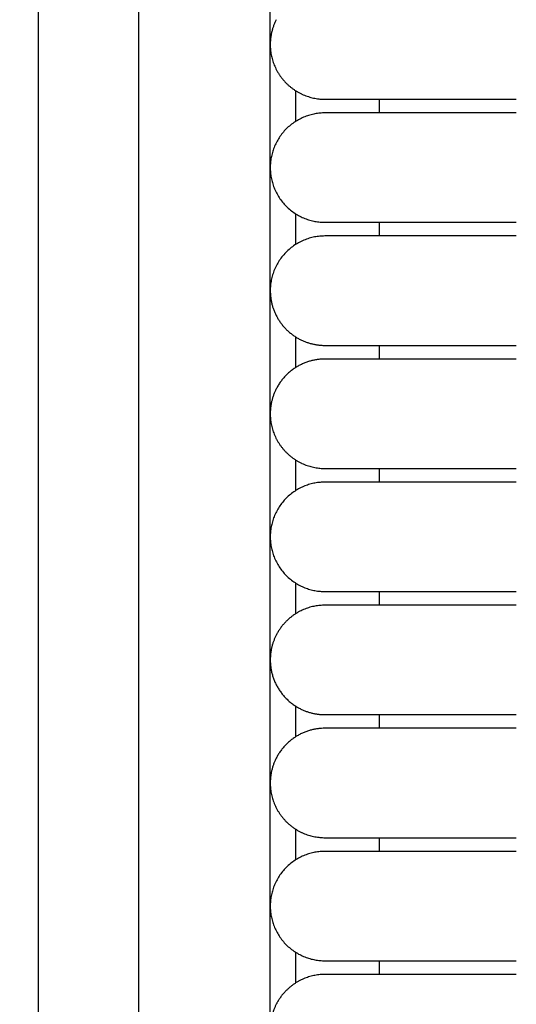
# Model space of a CAD drawing. Header units: millimetres. Extents: x -31695 to -19845, y -5614 to 7253.
# Tile 185 of 256: x -29464 to -29446, y 4864 to 4900. Entities that reach past the tile are written whole.
import ezdxf

# ---------------------------------------------------------------- set-up
doc = ezdxf.new("R2010")
doc.units = ezdxf.units.MM
doc.layers.add('2d', color=7, linetype='Continuous', true_color=0x000000)

msp = doc.modelspace()

# ---------------------------------------------------------------- linework, layer by layer
at = {"layer": '2d', "linetype": 'Continuous', "lineweight": -3}
msp.add_lwpolyline([(-29455.065, 4642.495), (-29455.065, 5407.495)], dxfattribs=at)
for points, knots in [([(-29460.52, 4624.902), (-29460.437, 4626.341), (-29460.368, 4627.78), (-29460.309, 4629.221), (-29460.245, 4630.779), (-29460.193, 4632.338), (-29460.149, 4633.897), (-29460.103, 4635.575), (-29460.065, 4637.252), (-29460.035, 4638.931), (-29460.001, 4640.756), (-29459.976, 4642.581), (-29459.956, 4644.407), (-29459.935, 4646.353), (-29459.92, 4648.299), (-29459.908, 4650.245), (-29459.896, 4652.277), (-29459.889, 4654.31), (-29459.884, 4656.342), (-29459.878, 4658.489), (-29459.876, 4660.636), (-29459.874, 4662.783), (-29459.872, 4666.01), (-29459.872, 4669.236), (-29459.872, 4672.463), (-29459.873, 4682.95), (-29459.873, 4693.438), (-29459.873, 4703.926), (-29459.873, 4715.826), (-29459.873, 4727.727), (-29459.873, 4739.627), (-29459.873, 4752.869), (-29459.873, 4766.11), (-29459.873, 4779.351), (-29459.873, 4793.947), (-29459.873, 4808.544), (-29459.873, 4823.14), (-29459.873, 4854.606), (-29459.873, 4886.071), (-29459.873, 4917.536), (-29459.873, 4950.544), (-29459.873, 4983.553), (-29459.873, 5016.561), (-29459.873, 5049.57), (-29459.873, 5082.578), (-29459.873, 5115.586), (-29459.873, 5131.318), (-29459.873, 5147.051), (-29459.873, 5162.784), (-29459.873, 5178.517), (-29459.873, 5194.251), (-29459.873, 5209.983), (-29459.873, 5217.281), (-29459.873, 5224.579), (-29459.873, 5231.877), (-29459.873, 5239.175), (-29459.873, 5246.473), (-29459.873, 5253.771), (-29459.873, 5259.091), (-29459.873, 5264.412), (-29459.873, 5269.732)], [0, 0, 0, 0, 4.32571, 4.32571, 4.32571, 9.006348, 9.006348, 9.006348, 14.041632, 14.041632, 14.041632, 19.519096, 19.519096, 19.519096, 25.35732, 25.35732, 25.35732, 31.454857, 31.454857, 31.454857, 37.895938, 37.895938, 37.895938, 47.575429, 47.575429, 47.575429, 79.038556, 79.038556, 79.038556, 114.740207, 114.740207, 114.740207, 154.464201, 154.464201, 154.464201, 198.253062, 198.253062, 198.253062, 292.648844, 292.648844, 292.648844, 391.674129, 391.674129, 391.674129, 490.698643, 490.698643, 490.698643, 537.896832, 537.896832, 537.896832, 585.096367, 585.096367, 585.096367, 606.990068, 606.990068, 606.990068, 628.884072, 628.884072, 628.884072, 644.845046, 644.845046, 644.845046, 644.845046]), ([(-29464.231, 4625.082), (-29464.148, 4626.499), (-29464.079, 4627.927), (-29464.02, 4629.346), (-29463.956, 4630.891), (-29463.904, 4632.436), (-29463.86, 4633.982), (-29463.813, 4635.649), (-29463.775, 4637.316), (-29463.744, 4638.984), (-29463.71, 4640.802), (-29463.684, 4642.619), (-29463.663, 4644.437), (-29463.641, 4646.378), (-29463.625, 4648.318), (-29463.613, 4650.259), (-29463.6, 4652.288), (-29463.592, 4654.317), (-29463.586, 4656.346), (-29463.579, 4658.491), (-29463.576, 4660.636), (-29463.574, 4662.782), (-29463.571, 4665.264), (-29463.57, 4667.746), (-29463.57, 4670.228), (-29463.569, 4670.972), (-29463.569, 4671.716), (-29463.569, 4672.46), (-29463.566, 4682.948), (-29463.563, 4693.436), (-29463.561, 4703.924), (-29463.559, 4715.824), (-29463.557, 4727.725), (-29463.555, 4739.626), (-29463.554, 4752.867), (-29463.552, 4766.109), (-29463.551, 4779.35), (-29463.55, 4793.947), (-29463.549, 4808.543), (-29463.548, 4823.14), (-29463.547, 4854.605), (-29463.546, 4886.07), (-29463.546, 4917.536), (-29463.546, 4950.544), (-29463.546, 4983.553), (-29463.546, 5016.561), (-29463.546, 5049.569), (-29463.546, 5082.578), (-29463.546, 5115.586), (-29463.546, 5131.319), (-29463.546, 5147.051), (-29463.547, 5162.784), (-29463.547, 5178.517), (-29463.548, 5194.251), (-29463.549, 5209.984), (-29463.549, 5217.282), (-29463.549, 5224.58), (-29463.55, 5231.878), (-29463.55, 5238.188), (-29463.551, 5244.497), (-29463.551, 5250.807)], [0, 0, 0, 0, 4.271346, 4.271346, 4.271346, 8.910793, 8.910793, 8.910793, 13.915218, 13.915218, 13.915218, 19.369775, 19.369775, 19.369775, 25.191998, 25.191998, 25.191998, 31.279337, 31.279337, 31.279337, 37.714779, 37.714779, 37.714779, 45.161136, 45.161136, 45.161136, 47.392834, 47.392834, 47.392834, 78.857016, 78.857016, 78.857016, 114.55941, 114.55941, 114.55941, 154.283912, 154.283912, 154.283912, 198.073133, 198.073133, 198.073133, 292.469323, 292.469323, 292.469323, 391.494727, 391.494727, 391.494727, 490.51936, 490.51936, 490.51936, 537.717708, 537.717708, 537.717708, 584.917492, 584.917492, 584.917492, 606.811354, 606.811354, 606.811354, 625.740521, 625.740521, 625.740521, 625.740521])]:
    msp.add_open_spline(points, degree=3, knots=knots, dxfattribs=at)
for points, weights, knots in [([(-29454.847, 4899.903), (-29455.065, 4899.475), (-29455.065, 4898.995), (-29455.065, 4898.167), (-29454.479, 4897.581), (-29453.893, 4896.995), (-29453.065, 4896.995)], [0.874965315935, 0.909550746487, 1, 0.853553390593, 0.853553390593, 0.853553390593, 1], [2.290392, 2.290392, 2.290392, 3.313708, 3.313708, 4.970563, 4.970563, 6.627417, 6.627417, 6.627417]), ([(-29453.065, 4896.995), (-29453.065, 4896.995), (-29451.014, 4896.995), (-29448.964, 4896.995), (-29446.065, 4896.995)], [1, 0.853553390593, 0.853553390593, 0.853553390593, 1], [0, 0, 0, 5.79899, 5.79899, 11.59798, 11.59798, 11.59798]), ([(-29453.065, 4896.495), (-29455.065, 4896.495), (-29455.065, 4894.495), (-29455.065, 4892.495), (-29453.065, 4892.495)], [1, 0.707106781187, 1, 0.707106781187, 1], [6.283185, 6.283185, 6.283185, 9.424778, 9.424778, 12.566371, 12.566371, 12.566371]), ([(-29446.065, 4896.495), (-29448.964, 4896.495), (-29451.014, 4896.495), (-29453.065, 4896.495), (-29453.065, 4896.495)], [1, 0.853553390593, 0.853553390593, 0.853553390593, 1], [0, 0, 0, 5.79899, 5.79899, 11.59798, 11.59798, 11.59798]), ([(-29453.065, 4892.495), (-29453.065, 4892.495), (-29451.014, 4892.495), (-29448.964, 4892.495), (-29446.065, 4892.495)], [1, 0.853553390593, 0.853553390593, 0.853553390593, 1], [0, 0, 0, 5.79899, 5.79899, 11.59798, 11.59798, 11.59798]), ([(-29453.065, 4891.995), (-29455.065, 4891.995), (-29455.065, 4889.995), (-29455.065, 4888.769), (-29453.973, 4888.213)], [1, 0.707106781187, 1, 0.797556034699, 0.874965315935], [12.566371, 12.566371, 12.566371, 15.707963, 15.707963, 17.879391, 17.879391, 17.879391]), ([(-29446.065, 4891.995), (-29448.964, 4891.995), (-29451.014, 4891.995), (-29453.065, 4891.995), (-29453.065, 4891.995)], [1, 0.853553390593, 0.853553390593, 0.853553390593, 1], [0, 0, 0, 5.79899, 5.79899, 11.59798, 11.59798, 11.59798]), ([(-29453.065, 4887.995), (-29453.065, 4887.995), (-29451.014, 4887.995), (-29448.964, 4887.995), (-29446.065, 4887.995)], [1, 0.853553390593, 0.853553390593, 0.853553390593, 1], [0, 0, 0, 5.79899, 5.79899, 11.59798, 11.59798, 11.59798]), ([(-29446.065, 4887.495), (-29448.964, 4887.495), (-29451.014, 4887.495), (-29453.065, 4887.495), (-29453.065, 4887.495)], [1, 0.853553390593, 0.853553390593, 0.853553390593, 1], [0, 0, 0, 5.79899, 5.79899, 11.59798, 11.59798, 11.59798]), ([(-29454.847, 4886.403), (-29455.065, 4885.975), (-29455.065, 4885.495), (-29455.065, 4884.667), (-29454.479, 4884.081), (-29453.893, 4883.495), (-29453.065, 4883.495)], [0.874965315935, 0.909550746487, 1, 0.853553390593, 0.853553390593, 0.853553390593, 1], [2.290392, 2.290392, 2.290392, 3.313708, 3.313708, 4.970563, 4.970563, 6.627417, 6.627417, 6.627417]), ([(-29453.065, 4883.495), (-29453.065, 4883.495), (-29451.014, 4883.495), (-29448.964, 4883.495), (-29446.065, 4883.495)], [1, 0.853553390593, 0.853553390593, 0.853553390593, 1], [0, 0, 0, 5.79899, 5.79899, 11.59798, 11.59798, 11.59798]), ([(-29453.065, 4882.995), (-29455.065, 4882.995), (-29455.065, 4880.995), (-29455.065, 4878.995), (-29453.065, 4878.995)], [1, 0.707106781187, 1, 0.707106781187, 1], [6.283185, 6.283185, 6.283185, 9.424778, 9.424778, 12.566371, 12.566371, 12.566371]), ([(-29446.065, 4882.995), (-29448.964, 4882.995), (-29451.014, 4882.995), (-29453.065, 4882.995), (-29453.065, 4882.995)], [1, 0.853553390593, 0.853553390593, 0.853553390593, 1], [0, 0, 0, 5.79899, 5.79899, 11.59798, 11.59798, 11.59798]), ([(-29453.065, 4878.995), (-29453.065, 4878.995), (-29451.014, 4878.995), (-29448.964, 4878.995), (-29446.065, 4878.995)], [1, 0.853553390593, 0.853553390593, 0.853553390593, 1], [0, 0, 0, 5.79899, 5.79899, 11.59798, 11.59798, 11.59798]), ([(-29453.065, 4878.495), (-29453.893, 4878.495), (-29454.479, 4877.909), (-29454.703, 4877.685), (-29454.847, 4877.403)], [1, 0.853553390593, 0.853553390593, 0.853553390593, 0.874965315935], [0, 0, 0, 1.656854, 1.656854, 2.290392, 2.290392, 2.290392]), ([(-29446.065, 4878.495), (-29448.964, 4878.495), (-29451.014, 4878.495), (-29453.065, 4878.495), (-29453.065, 4878.495)], [1, 0.853553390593, 0.853553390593, 0.853553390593, 1], [0, 0, 0, 5.79899, 5.79899, 11.59798, 11.59798, 11.59798]), ([(-29454.847, 4877.403), (-29455.065, 4876.975), (-29455.065, 4876.495), (-29455.065, 4875.269), (-29453.973, 4874.713)], [0.874965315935, 0.909550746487, 1, 0.797556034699, 0.874965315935], [14.737798, 14.737798, 14.737798, 15.707963, 15.707963, 17.879391, 17.879391, 17.879391]), ([(-29453.065, 4874.495), (-29453.065, 4874.495), (-29451.014, 4874.495), (-29448.964, 4874.495), (-29446.065, 4874.495)], [1, 0.853553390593, 0.853553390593, 0.853553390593, 1], [0, 0, 0, 5.79899, 5.79899, 11.59798, 11.59798, 11.59798]), ([(-29446.065, 4873.995), (-29448.964, 4873.995), (-29451.014, 4873.995), (-29453.065, 4873.995), (-29453.065, 4873.995)], [1, 0.853553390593, 0.853553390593, 0.853553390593, 1], [0, 0, 0, 5.79899, 5.79899, 11.59798, 11.59798, 11.59798]), ([(-29454.847, 4872.903), (-29455.065, 4872.475), (-29455.065, 4871.995), (-29455.065, 4871.167), (-29454.479, 4870.581), (-29453.893, 4869.995), (-29453.065, 4869.995)], [0.874965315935, 0.909550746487, 1, 0.853553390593, 0.853553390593, 0.853553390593, 1], [2.290392, 2.290392, 2.290392, 3.313708, 3.313708, 4.970563, 4.970563, 6.627417, 6.627417, 6.627417]), ([(-29453.065, 4869.995), (-29453.065, 4869.995), (-29451.014, 4869.995), (-29448.964, 4869.995), (-29446.065, 4869.995)], [1, 0.853553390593, 0.853553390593, 0.853553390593, 1], [0, 0, 0, 5.79899, 5.79899, 11.59798, 11.59798, 11.59798]), ([(-29453.065, 4869.495), (-29455.065, 4869.495), (-29455.065, 4867.495), (-29455.065, 4865.495), (-29453.065, 4865.495)], [1, 0.707106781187, 1, 0.707106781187, 1], [6.283185, 6.283185, 6.283185, 9.424778, 9.424778, 12.566371, 12.566371, 12.566371]), ([(-29446.065, 4869.495), (-29448.964, 4869.495), (-29451.014, 4869.495), (-29453.065, 4869.495), (-29453.065, 4869.495)], [1, 0.853553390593, 0.853553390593, 0.853553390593, 1], [0, 0, 0, 5.79899, 5.79899, 11.59798, 11.59798, 11.59798]), ([(-29453.065, 4865.495), (-29453.065, 4865.495), (-29451.014, 4865.495), (-29448.964, 4865.495), (-29446.065, 4865.495)], [1, 0.853553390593, 0.853553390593, 0.853553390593, 1], [0, 0, 0, 5.79899, 5.79899, 11.59798, 11.59798, 11.59798]), ([(-29453.065, 4864.995), (-29453.893, 4864.995), (-29454.479, 4864.409), (-29454.703, 4864.185), (-29454.847, 4863.903)], [1, 0.853553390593, 0.853553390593, 0.853553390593, 0.874965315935], [0, 0, 0, 1.656854, 1.656854, 2.290392, 2.290392, 2.290392]), ([(-29446.065, 4864.995), (-29448.964, 4864.995), (-29451.014, 4864.995), (-29453.065, 4864.995), (-29453.065, 4864.995)], [1, 0.853553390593, 0.853553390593, 0.853553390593, 1], [0, 0, 0, 5.79899, 5.79899, 11.59798, 11.59798, 11.59798]), ([(-29454.847, 4863.903), (-29455.065, 4863.475), (-29455.065, 4862.995), (-29455.065, 4860.995), (-29453.065, 4860.995)], [0.874965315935, 0.909550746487, 1, 0.707106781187, 1], [14.737798, 14.737798, 14.737798, 15.707963, 15.707963, 18.849556, 18.849556, 18.849556])]:
    msp.add_rational_spline(points, weights, degree=2, knots=knots, dxfattribs=at)
for points, degree in [([(-29454.135, 4896.185), (-29454.135, 4896.558), (-29454.135, 4896.932), (-29454.135, 4897.305)], 3), ([(-29451.065, 4896.495), (-29451.065, 4896.745), (-29451.065, 4896.995)], 2), ([(-29454.135, 4891.685), (-29454.135, 4892.058), (-29454.135, 4892.432), (-29454.135, 4892.805)], 3), ([(-29451.065, 4891.995), (-29451.065, 4892.245), (-29451.065, 4892.495)], 2), ([(-29454.135, 4887.185), (-29454.135, 4887.558), (-29454.135, 4887.932), (-29454.135, 4888.305)], 3), ([(-29451.065, 4887.495), (-29451.065, 4887.745), (-29451.065, 4887.995)], 2), ([(-29454.135, 4882.685), (-29454.135, 4883.058), (-29454.135, 4883.432), (-29454.135, 4883.805)], 3), ([(-29451.065, 4882.995), (-29451.065, 4883.245), (-29451.065, 4883.495)], 2), ([(-29454.135, 4878.185), (-29454.135, 4878.558), (-29454.135, 4878.932), (-29454.135, 4879.306)], 3), ([(-29451.065, 4878.495), (-29451.065, 4878.745), (-29451.065, 4878.995)], 2), ([(-29454.135, 4873.685), (-29454.135, 4874.058), (-29454.135, 4874.432), (-29454.135, 4874.805)], 3), ([(-29451.065, 4873.995), (-29451.065, 4874.245), (-29451.065, 4874.495)], 2), ([(-29454.135, 4869.185), (-29454.135, 4869.558), (-29454.135, 4869.932), (-29454.135, 4870.305)], 3), ([(-29451.065, 4869.496), (-29451.065, 4869.745), (-29451.065, 4869.995)], 2), ([(-29451.065, 4869.495), (-29451.065, 4869.495), (-29451.065, 4869.496)], 2), ([(-29454.135, 4864.685), (-29454.135, 4865.058), (-29454.135, 4865.432), (-29454.135, 4865.805)], 3), ([(-29451.065, 4864.995), (-29451.065, 4865.245), (-29451.065, 4865.495)], 2)]:
    msp.add_open_spline(points, degree=degree, dxfattribs=at)
for points, weights in [([(-29453.973, 4888.213), (-29453.545, 4887.995), (-29453.065, 4887.995)], [0.874965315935, 0.909550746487, 1]), ([(-29453.065, 4887.495), (-29454.29, 4887.495), (-29454.847, 4886.403)], [1, 0.797556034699, 0.874965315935]), ([(-29453.973, 4874.713), (-29453.545, 4874.495), (-29453.065, 4874.495)], [0.874965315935, 0.909550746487, 1]), ([(-29453.065, 4873.995), (-29454.29, 4873.995), (-29454.847, 4872.903)], [1, 0.797556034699, 0.874965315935])]:
    msp.add_rational_spline(points, weights, degree=2, dxfattribs=at)

doc.saveas('drawing.dxf')
